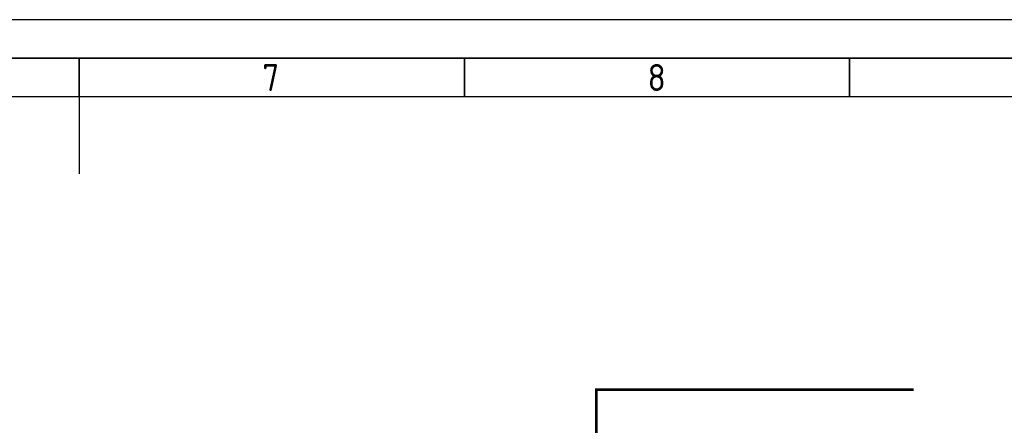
# Model space of a CAD drawing. Header units: millimetres. Extents: x -1662057 to -197461, y -941126 to 63888.
# Tile 13 of 209: x -1589224 to -1571886, y -849319 to -842181. Entities that reach past the tile are written whole.
import ezdxf

# ---------------------------------------------------------------- set-up
doc = ezdxf.new("R2010")
doc.units = ezdxf.units.MM
doc.layers.add('ESS AS', color=5, linetype='CONTINUOUS')
doc.layers.add('Rasējuma lapa', color=7, linetype='CONTINUOUS')
doc.styles.add('ISO', font='iso')

# ---------------------------------------------------------------- blocks, each defined once
blk = doc.blocks.new('A2_L')
at = {"layer": 'Rasējuma lapa'}
blk.add_line((0, 420), (-594, 420), dxfattribs=at)
at = {"layer": 'Rasējuma lapa', "lineweight": 35}
for p, q in [((-5, 415), (-579, 415)), ((-292, 410), (-292, 415)), ((-242, 410), (-242, 415)), ((-192, 410), (-192, 415))]:
    blk.add_line(p, q, dxfattribs=at)
at = {"layer": 'Rasējuma lapa', "lineweight": 30}
for p, q in [((-10, 410), (-574, 410)), ((-292, 410), (-292, 400))]:
    blk.add_line(p, q, dxfattribs=at)
at = {"layer": 'Rasējuma lapa', "style": 'ISO'}
for s, p in [('7', (-268.23, 410.75)), ('8', (-218.23, 410.75))]:
    blk.add_text(s, height=3.5, dxfattribs=at).set_placement(p)
blk = doc.blocks.new('*U1302')
at = {"layer": 'Rasējuma lapa'}
blk.add_blockref('A2_L', (0, 0), dxfattribs=at)

msp = doc.modelspace()

# ---------------------------------------------------------------- linework, layer by layer
at = {"layer": 'ESS AS', "color": 5, "linetype": 'Continuous', "const_width": 42.10832}
msp.add_lwpolyline([(-1573481.76512, -848692.6449), (-1579069.49028, -848692.6449), (-1579069.49028, -850537.01314), (-1578286.36978, -850537.01314)], dxfattribs=at)

# ---------------------------------------------------------------- block references
at = {"layer": 'Rasējuma lapa', "xscale": 135.6730224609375, "yscale": 135.6730224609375, "zscale": 135.6730224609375}
msp.add_blockref('*U1302', (-1548560.09211, -899163.79365), dxfattribs=at)

doc.saveas('drawing.dxf')
